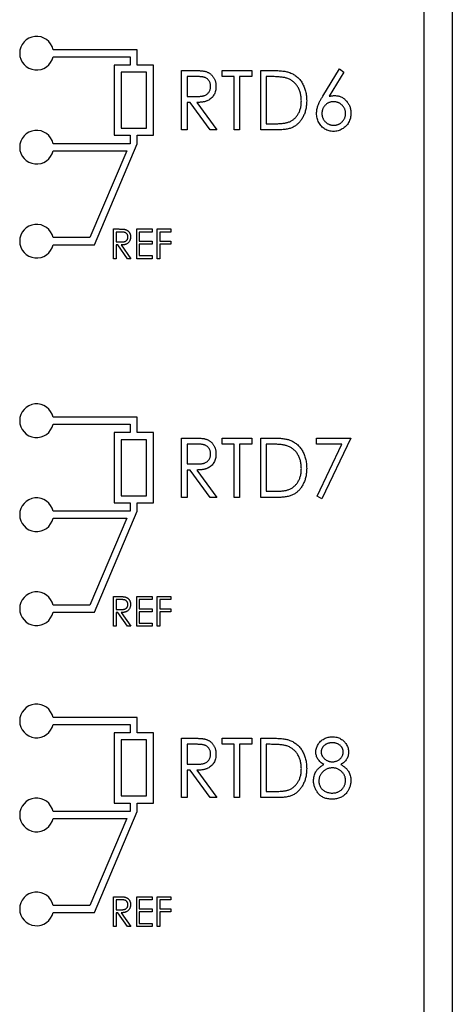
# Paper-space layout 'Sheet2' of a CAD drawing. Header units: millimetres. Extents: x 0 to 420, y 0 to 297.
# Tile 16 of 19: x 302 to 317, y 111 to 146. Entities that reach past the tile are written whole.
import ezdxf

# ---------------------------------------------------------------- set-up
doc = ezdxf.new("R2010")
doc.units = ezdxf.units.MM

psp = doc.layouts.new('Sheet2')

# ---------------------------------------------------------------- linework, layer by layer
at = {"color": 7, "linetype": 'Continuous', "lineweight": 25}
for p, q in [((316.317, 96.421), (316.317, 214.821)), ((317.317, 184.621), (317.317, 95.221)), ((306.104, 145.146), (303.104, 145.146)), ((306.104, 144.596), (306.104, 145.146)), ((303.104, 144.896), (305.854, 144.896)), ((305.279, 144.596), (305.279, 142.096)), ((305.854, 144.596), (305.279, 144.596)), ((305.854, 144.896), (305.854, 144.596)), ((306.679, 144.596), (306.104, 144.596)), ((306.679, 142.096), (306.679, 144.596)), ((306.429, 144.346), (305.529, 144.346)), ((305.529, 144.346), (305.529, 142.346)), ((306.429, 142.346), (306.429, 144.346)), ((307.683, 144.405), (308.072, 144.405)), ((307.683, 142.288), (307.683, 144.405)), ((309.122, 144.188), (309.122, 144.405)), ((309.122, 144.405), (310.18, 144.405)), ((310.18, 144.405), (310.18, 144.188)), ((310.506, 144.405), (310.906, 144.405)), ((310.506, 142.288), (310.506, 144.405)), ((312.708, 143.493), (313.301, 144.459)), ((313.455, 144.339), (312.931, 143.485)), ((313.301, 144.459), (313.455, 144.339)), ((308.225, 144.188), (307.873, 144.188)), ((307.873, 144.188), (307.873, 143.482)), ((309.556, 144.188), (309.122, 144.188)), ((309.556, 142.288), (309.556, 144.188)), ((310.18, 144.188), (309.746, 144.188)), ((309.746, 144.188), (309.746, 142.288)), ((310.832, 144.188), (310.696, 144.188)), ((310.696, 144.188), (310.696, 142.505)), ((307.873, 143.482), (308.217, 143.479)), ((307.987, 143.265), (307.873, 143.265)), ((307.873, 143.265), (307.873, 142.288)), ((308.692, 142.288), (307.987, 143.265)), ((308.227, 143.265), (308.932, 142.288)), ((310.696, 142.505), (310.919, 142.505)), ((305.529, 142.346), (306.429, 142.346)), ((307.873, 142.288), (307.683, 142.288)), ((308.932, 142.288), (308.692, 142.288)), ((309.746, 142.288), (309.556, 142.288)), ((311.12, 142.288), (310.506, 142.288)), ((305.854, 141.796), (303.104, 141.796)), ((304.583, 138.196), (306.104, 141.796)), ((305.279, 142.096), (305.854, 142.096)), ((305.854, 142.096), (305.854, 141.796)), ((306.104, 142.096), (306.679, 142.096)), ((306.104, 141.796), (306.104, 142.096)), ((303.104, 141.546), (305.727, 141.546)), ((305.727, 141.546), (304.417, 138.446)), ((305.254, 137.696), (305.254, 138.755)), ((305.254, 138.755), (305.448, 138.755)), ((305.349, 138.646), (305.349, 138.293)), ((305.525, 138.646), (305.349, 138.646)), ((306.082, 138.755), (306.638, 138.755)), ((306.082, 137.696), (306.082, 138.755)), ((306.638, 138.646), (306.176, 138.646)), ((306.176, 138.646), (306.176, 138.32)), ((306.638, 138.755), (306.638, 138.646)), ((306.814, 138.755), (307.303, 138.755)), ((306.814, 137.696), (306.814, 138.755)), ((307.303, 138.646), (306.909, 138.646)), ((306.909, 138.646), (306.909, 138.32)), ((307.303, 138.755), (307.303, 138.646)), ((304.417, 138.446), (303.104, 138.446)), ((305.349, 138.293), (305.521, 138.292)), ((306.176, 138.32), (306.638, 138.32)), ((306.638, 138.32), (306.638, 138.212)), ((306.909, 138.32), (307.303, 138.32)), ((307.303, 138.32), (307.303, 138.212)), ((303.104, 138.196), (304.583, 138.196)), ((305.406, 138.185), (305.349, 138.185)), ((305.349, 138.185), (305.349, 137.696)), ((305.758, 137.696), (305.406, 138.185)), ((305.525, 138.185), (305.878, 137.696)), ((306.176, 138.212), (306.176, 137.805)), ((306.638, 138.212), (306.176, 138.212)), ((307.303, 138.212), (306.909, 138.212)), ((306.909, 138.212), (306.909, 137.696)), ((305.349, 137.696), (305.254, 137.696)), ((305.878, 137.696), (305.758, 137.696)), ((306.638, 137.696), (306.082, 137.696)), ((306.176, 137.805), (306.638, 137.805)), ((306.638, 137.805), (306.638, 137.696)), ((306.909, 137.696), (306.814, 137.696)), ((306.104, 132.046), (303.104, 132.046)), ((306.104, 131.496), (306.104, 132.046)), ((303.104, 131.796), (305.854, 131.796)), ((305.854, 131.796), (305.854, 131.496)), ((305.279, 131.496), (305.279, 128.996)), ((305.854, 131.496), (305.279, 131.496)), ((306.679, 131.496), (306.104, 131.496)), ((306.679, 128.996), (306.679, 131.496)), ((307.683, 131.305), (308.072, 131.305)), ((307.683, 129.188), (307.683, 131.305)), ((309.122, 131.305), (310.18, 131.305)), ((309.122, 131.088), (309.122, 131.305)), ((310.18, 131.305), (310.18, 131.088)), ((310.506, 131.305), (310.906, 131.305)), ((310.506, 129.188), (310.506, 131.305)), ((312.487, 131.305), (313.708, 131.305)), ((312.487, 131.088), (312.487, 131.305)), ((313.708, 131.305), (312.677, 129.134)), ((306.429, 131.246), (305.529, 131.246)), ((305.529, 131.246), (305.529, 129.246)), ((306.429, 129.246), (306.429, 131.246)), ((308.225, 131.088), (307.873, 131.088)), ((307.873, 131.088), (307.873, 130.382)), ((309.556, 131.088), (309.122, 131.088)), ((309.556, 129.188), (309.556, 131.088)), ((310.18, 131.088), (309.746, 131.088)), ((309.746, 131.088), (309.746, 129.188)), ((310.696, 131.088), (310.696, 129.405)), ((310.832, 131.088), (310.696, 131.088)), ((313.391, 131.088), (312.487, 131.088)), ((312.508, 129.227), (313.391, 131.088)), ((307.873, 130.382), (308.217, 130.379)), ((307.987, 130.165), (307.873, 130.165)), ((307.873, 130.165), (307.873, 129.188)), ((308.692, 129.188), (307.987, 130.165)), ((308.227, 130.165), (308.932, 129.188)), ((305.529, 129.246), (306.429, 129.246)), ((307.873, 129.188), (307.683, 129.188)), ((308.932, 129.188), (308.692, 129.188)), ((309.746, 129.188), (309.556, 129.188)), ((311.12, 129.188), (310.506, 129.188)), ((310.696, 129.405), (310.919, 129.405)), ((312.677, 129.134), (312.508, 129.227)), ((305.279, 128.996), (305.854, 128.996)), ((305.854, 128.996), (305.854, 128.696)), ((306.104, 128.996), (306.679, 128.996)), ((306.104, 128.696), (306.104, 128.996)), ((305.854, 128.696), (303.104, 128.696)), ((303.104, 128.446), (305.727, 128.446)), ((305.727, 128.446), (304.417, 125.346)), ((304.583, 125.096), (306.104, 128.696)), ((305.254, 124.596), (305.254, 125.655)), ((305.254, 125.655), (305.448, 125.655)), ((306.082, 124.596), (306.082, 125.655)), ((306.082, 125.655), (306.638, 125.655)), ((306.638, 125.655), (306.638, 125.546)), ((306.814, 125.655), (307.303, 125.655)), ((306.814, 124.596), (306.814, 125.655)), ((307.303, 125.655), (307.303, 125.546)), ((304.417, 125.346), (303.104, 125.346)), ((305.525, 125.546), (305.349, 125.546)), ((305.349, 125.546), (305.349, 125.193)), ((306.176, 125.546), (306.176, 125.22)), ((306.638, 125.546), (306.176, 125.546)), ((307.303, 125.546), (306.909, 125.546)), ((306.909, 125.546), (306.909, 125.22)), ((303.104, 125.096), (304.583, 125.096)), ((305.349, 125.193), (305.521, 125.192)), ((305.349, 125.085), (305.349, 124.596)), ((305.406, 125.085), (305.349, 125.085)), ((305.758, 124.596), (305.406, 125.085)), ((305.525, 125.085), (305.878, 124.596)), ((306.176, 125.22), (306.638, 125.22)), ((306.638, 125.112), (306.176, 125.112)), ((306.176, 125.112), (306.176, 124.705)), ((306.638, 125.22), (306.638, 125.112)), ((306.909, 125.22), (307.303, 125.22)), ((307.303, 125.112), (306.909, 125.112)), ((306.909, 125.112), (306.909, 124.596)), ((307.303, 125.22), (307.303, 125.112)), ((305.349, 124.596), (305.254, 124.596)), ((305.878, 124.596), (305.758, 124.596)), ((306.638, 124.596), (306.082, 124.596)), ((306.176, 124.705), (306.638, 124.705)), ((306.638, 124.705), (306.638, 124.596)), ((306.909, 124.596), (306.814, 124.596)), ((306.104, 121.346), (303.104, 121.346)), ((303.104, 121.096), (305.854, 121.096)), ((305.854, 121.096), (305.854, 120.796)), ((306.104, 120.796), (306.104, 121.346)), ((305.279, 120.796), (305.279, 118.296)), ((305.854, 120.796), (305.279, 120.796)), ((306.679, 120.796), (306.104, 120.796)), ((306.679, 118.296), (306.679, 120.796)), ((306.429, 120.546), (305.529, 120.546)), ((305.529, 120.546), (305.529, 118.546)), ((306.429, 118.546), (306.429, 120.546)), ((307.683, 120.605), (308.072, 120.605)), ((307.683, 118.488), (307.683, 120.605)), ((308.225, 120.388), (307.873, 120.388)), ((307.873, 120.388), (307.873, 119.682)), ((309.122, 120.388), (309.122, 120.605)), ((309.122, 120.605), (310.18, 120.605)), ((309.556, 120.388), (309.122, 120.388)), ((309.556, 118.488), (309.556, 120.388)), ((310.18, 120.388), (309.746, 120.388)), ((309.746, 120.388), (309.746, 118.488)), ((310.18, 120.605), (310.18, 120.388)), ((310.506, 118.488), (310.506, 120.605)), ((310.506, 120.605), (310.906, 120.605)), ((310.832, 120.388), (310.696, 120.388)), ((310.696, 120.388), (310.696, 118.705)), ((307.873, 119.682), (308.217, 119.679)), ((307.987, 119.465), (307.873, 119.465)), ((307.873, 119.465), (307.873, 118.488)), ((308.692, 118.488), (307.987, 119.465)), ((308.227, 119.465), (308.932, 118.488)), ((310.696, 118.705), (310.919, 118.705)), ((305.279, 118.296), (305.854, 118.296)), ((305.529, 118.546), (306.429, 118.546)), ((305.854, 118.296), (305.854, 117.996)), ((306.104, 118.296), (306.679, 118.296)), ((306.104, 117.996), (306.104, 118.296)), ((307.873, 118.488), (307.683, 118.488)), ((308.932, 118.488), (308.692, 118.488)), ((309.746, 118.488), (309.556, 118.488)), ((311.12, 118.488), (310.506, 118.488)), ((305.854, 117.996), (303.104, 117.996)), ((304.583, 114.396), (306.104, 117.996)), ((303.104, 117.746), (305.727, 117.746)), ((305.727, 117.746), (304.417, 114.646)), ((305.254, 114.955), (305.448, 114.955)), ((305.254, 113.896), (305.254, 114.955)), ((305.525, 114.846), (305.349, 114.846)), ((305.349, 114.846), (305.349, 114.493)), ((306.082, 114.955), (306.638, 114.955)), ((306.082, 113.896), (306.082, 114.955)), ((306.638, 114.846), (306.176, 114.846)), ((306.176, 114.846), (306.176, 114.52)), ((306.638, 114.955), (306.638, 114.846)), ((306.814, 114.955), (307.303, 114.955)), ((306.814, 113.896), (306.814, 114.955)), ((307.303, 114.846), (306.909, 114.846)), ((306.909, 114.846), (306.909, 114.52)), ((307.303, 114.955), (307.303, 114.846)), ((304.417, 114.646), (303.104, 114.646)), ((305.349, 114.493), (305.521, 114.492)), ((306.176, 114.52), (306.638, 114.52)), ((306.638, 114.412), (306.176, 114.412)), ((306.176, 114.412), (306.176, 114.005)), ((306.638, 114.52), (306.638, 114.412)), ((306.909, 114.52), (307.303, 114.52)), ((306.909, 114.412), (306.909, 113.896)), ((307.303, 114.412), (306.909, 114.412)), ((307.303, 114.52), (307.303, 114.412)), ((303.104, 114.396), (304.583, 114.396)), ((305.406, 114.385), (305.349, 114.385)), ((305.349, 114.385), (305.349, 113.896)), ((305.758, 113.896), (305.406, 114.385)), ((305.525, 114.385), (305.878, 113.896)), ((305.349, 113.896), (305.254, 113.896)), ((305.878, 113.896), (305.758, 113.896)), ((306.638, 113.896), (306.082, 113.896)), ((306.176, 114.005), (306.638, 114.005)), ((306.638, 114.005), (306.638, 113.896)), ((306.909, 113.896), (306.814, 113.896))]:
    psp.add_line(p, q, dxfattribs=at)
for centre in [(302.517, 145.021), (302.517, 141.671), (302.517, 138.321), (302.517, 131.921), (302.517, 128.571), (302.517, 125.221), (302.517, 121.221), (302.517, 117.871), (302.517, 114.521)]:
    psp.add_arc(centre, 0.6, 12.0247, 347.9753, dxfattribs=at)
for points, knots in [([(308.072, 144.405), (308.098, 144.405), (308.148, 144.404), (308.22, 144.403), (308.284, 144.401), (308.343, 144.398), (308.395, 144.393), (308.44, 144.389), (308.479, 144.383), (308.502, 144.378), (308.513, 144.376)], [0, 0, 0, 0, 0.1762424, 0.3381403, 0.4848002, 0.6161934, 0.7343946, 0.8374221, 0.9256096, 1, 1, 1, 1]), ([(308.513, 144.376), (308.527, 144.372), (308.556, 144.364), (308.596, 144.348), (308.635, 144.33), (308.671, 144.308), (308.706, 144.283), (308.738, 144.255), (308.768, 144.224), (308.796, 144.19), (308.822, 144.153), (308.844, 144.114), (308.863, 144.073), (308.878, 144.03), (308.89, 143.985), (308.898, 143.938), (308.904, 143.889), (308.904, 143.856), (308.905, 143.839)], [0, 0, 0, 0, 0.061375, 0.121472, 0.181055, 0.239993, 0.299063, 0.358398, 0.418425, 0.480389, 0.542202, 0.604496, 0.666745, 0.72995, 0.794577, 0.860482, 0.929225, 1, 1, 1, 1]), ([(310.906, 144.405), (310.941, 144.404), (311.008, 144.404), (311.106, 144.401), (311.196, 144.395), (311.278, 144.386), (311.353, 144.376), (311.421, 144.363), (311.481, 144.348), (311.518, 144.335), (311.536, 144.328)], [0, 0, 0, 0, 0.164344, 0.316794, 0.458147, 0.588563, 0.707492, 0.815269, 0.912897, 1, 1, 1, 1]), ([(311.536, 144.328), (311.559, 144.319), (311.604, 144.3), (311.669, 144.266), (311.73, 144.226), (311.787, 144.182), (311.84, 144.132), (311.89, 144.078), (311.935, 144.018), (311.977, 143.955), (312.013, 143.886), (312.046, 143.815), (312.073, 143.74), (312.095, 143.662), (312.113, 143.581), (312.125, 143.497), (312.132, 143.409), (312.133, 143.35), (312.134, 143.32)], [0, 0, 0, 0, 0.059391, 0.11779, 0.175912, 0.233425, 0.291477, 0.349797, 0.409542, 0.470578, 0.532628, 0.595148, 0.658646, 0.723244, 0.78948, 0.857667, 0.927751, 1, 1, 1, 1]), ([(308.715, 143.839), (308.714, 143.856), (308.713, 143.89), (308.702, 143.939), (308.685, 143.986), (308.661, 144.029), (308.632, 144.069), (308.598, 144.103), (308.56, 144.131), (308.525, 144.149), (308.493, 144.16), (308.465, 144.167), (308.434, 144.174), (308.399, 144.179), (308.361, 144.183), (308.319, 144.186), (308.273, 144.187), (308.241, 144.188), (308.225, 144.188)], [0, 0, 0, 0, 0.074206, 0.146692, 0.218332, 0.29067, 0.362618, 0.431553, 0.499554, 0.567987, 0.604677, 0.646293, 0.69288, 0.744014, 0.799888, 0.86174, 0.928424, 1, 1, 1, 1]), ([(311.431, 144.128), (311.414, 144.133), (311.38, 144.144), (311.323, 144.155), (311.259, 144.165), (311.188, 144.173), (311.11, 144.18), (311.024, 144.184), (310.931, 144.187), (310.866, 144.187), (310.832, 144.188)], [0, 0, 0, 0, 0.084774, 0.180312, 0.28709, 0.406015, 0.536482, 0.678682, 0.833402, 1, 1, 1, 1]), ([(311.944, 143.32), (311.943, 143.345), (311.943, 143.393), (311.936, 143.465), (311.926, 143.533), (311.911, 143.599), (311.892, 143.662), (311.869, 143.723), (311.841, 143.781), (311.809, 143.835), (311.774, 143.887), (311.735, 143.934), (311.693, 143.977), (311.647, 144.016), (311.598, 144.051), (311.545, 144.081), (311.49, 144.107), (311.451, 144.121), (311.431, 144.128)], [0, 0, 0, 0, 0.072225, 0.141809, 0.209025, 0.27458, 0.338792, 0.401466, 0.463652, 0.525211, 0.585979, 0.645456, 0.703802, 0.762331, 0.820361, 0.879159, 0.938775, 1, 1, 1, 1]), ([(308.217, 143.479), (308.233, 143.479), (308.264, 143.479), (308.309, 143.481), (308.351, 143.484), (308.389, 143.488), (308.425, 143.494), (308.457, 143.501), (308.486, 143.509), (308.519, 143.521), (308.557, 143.54), (308.598, 143.569), (308.633, 143.604), (308.662, 143.644), (308.685, 143.689), (308.702, 143.737), (308.713, 143.787), (308.714, 143.822), (308.715, 143.839)], [0, 0, 0, 0, 0.068876, 0.132987, 0.192344, 0.247652, 0.298408, 0.34533, 0.387986, 0.426594, 0.498465, 0.568205, 0.638265, 0.709557, 0.781704, 0.852784, 0.925533, 1, 1, 1, 1]), ([(308.905, 143.839), (308.904, 143.81), (308.902, 143.755), (308.887, 143.676), (308.864, 143.601), (308.831, 143.532), (308.789, 143.47), (308.739, 143.415), (308.68, 143.37), (308.625, 143.338), (308.576, 143.317), (308.536, 143.303), (308.492, 143.292), (308.446, 143.282), (308.396, 143.275), (308.342, 143.269), (308.285, 143.266), (308.247, 143.265), (308.227, 143.265)], [0, 0, 0, 0, 0.083486, 0.162691, 0.239132, 0.314448, 0.38834, 0.460674, 0.533749, 0.608619, 0.648221, 0.689953, 0.734556, 0.781631, 0.831631, 0.884691, 0.940504, 1, 1, 1, 1]), ([(312.134, 143.32), (312.133, 143.293), (312.133, 143.242), (312.126, 143.166), (312.117, 143.092), (312.103, 143.021), (312.085, 142.952), (312.064, 142.886), (312.038, 142.821), (312.009, 142.76), (311.977, 142.702), (311.942, 142.647), (311.905, 142.596), (311.865, 142.55), (311.823, 142.507), (311.779, 142.468), (311.732, 142.433), (311.683, 142.402), (311.63, 142.374), (311.572, 142.351), (311.509, 142.332), (311.441, 142.316), (311.368, 142.303), (311.29, 142.295), (311.207, 142.289), (311.15, 142.288), (311.12, 142.288)], [0, 0, 0, 0, 0.0475903, 0.093761, 0.1386395, 0.1826177, 0.2256534, 0.2681028, 0.3098857, 0.3511791, 0.3918163, 0.4309067, 0.469173, 0.5060183, 0.5423868, 0.577923, 0.6132043, 0.6482317, 0.6841151, 0.7218392, 0.7616935, 0.8039822, 0.8488799, 0.8962474, 0.9467598, 1, 1, 1, 1]), ([(311.476, 142.559), (311.493, 142.566), (311.529, 142.579), (311.579, 142.604), (311.626, 142.633), (311.671, 142.665), (311.713, 142.702), (311.752, 142.742), (311.788, 142.786), (311.82, 142.834), (311.849, 142.885), (311.875, 142.939), (311.896, 142.996), (311.913, 143.056), (311.927, 143.118), (311.937, 143.183), (311.942, 143.251), (311.943, 143.297), (311.944, 143.32)], [0, 0, 0, 0, 0.059647, 0.118299, 0.175972, 0.233399, 0.291165, 0.349449, 0.408335, 0.468917, 0.53063, 0.59286, 0.655812, 0.720444, 0.787193, 0.855741, 0.926421, 1, 1, 1, 1]), ([(312.487, 142.878), (312.487, 142.9), (312.488, 142.945), (312.498, 143.012), (312.514, 143.081), (312.535, 143.152), (312.564, 143.229), (312.604, 143.31), (312.652, 143.4), (312.689, 143.461), (312.708, 143.493)], [0, 0, 0, 0, 0.098705, 0.201479, 0.307735, 0.418738, 0.540143, 0.676765, 0.830018, 1, 1, 1, 1]), ([(313.09, 143.292), (313.076, 143.292), (313.048, 143.291), (313.006, 143.285), (312.966, 143.275), (312.928, 143.263), (312.892, 143.245), (312.857, 143.224), (312.825, 143.198), (312.795, 143.169), (312.767, 143.138), (312.743, 143.105), (312.722, 143.07), (312.706, 143.033), (312.692, 142.995), (312.683, 142.955), (312.677, 142.913), (312.677, 142.885), (312.677, 142.871)], [0, 0, 0, 0, 0.065734, 0.129367, 0.191032, 0.252303, 0.312469, 0.37374, 0.43567, 0.499417, 0.563242, 0.625946, 0.687106, 0.747888, 0.809159, 0.8713, 0.934295, 1, 1, 1, 1]), ([(312.931, 143.485), (312.949, 143.488), (312.983, 143.495), (313.035, 143.504), (313.085, 143.508), (313.118, 143.509), (313.134, 143.509)], [0, 0, 0, 0, 0.263678, 0.517029, 0.761983, 1, 1, 1, 1]), ([(313.518, 142.871), (313.517, 142.885), (313.516, 142.913), (313.511, 142.955), (313.501, 142.995), (313.487, 143.033), (313.47, 143.07), (313.448, 143.105), (313.422, 143.138), (313.393, 143.17), (313.361, 143.198), (313.327, 143.224), (313.292, 143.245), (313.255, 143.262), (313.216, 143.275), (313.176, 143.285), (313.133, 143.291), (313.105, 143.292), (313.09, 143.292)], [0, 0, 0, 0, 0.064831, 0.12696, 0.188395, 0.24925, 0.309733, 0.371036, 0.434013, 0.498244, 0.562985, 0.62558, 0.687638, 0.748695, 0.809725, 0.871776, 0.934535, 1, 1, 1, 1]), ([(313.134, 143.509), (313.154, 143.509), (313.192, 143.507), (313.249, 143.499), (313.304, 143.485), (313.356, 143.465), (313.406, 143.439), (313.454, 143.408), (313.499, 143.371), (313.541, 143.329), (313.58, 143.282), (313.614, 143.233), (313.643, 143.181), (313.667, 143.126), (313.686, 143.069), (313.698, 143.009), (313.706, 142.946), (313.707, 142.904), (313.708, 142.882)], [0, 0, 0, 0, 0.062338, 0.12258, 0.181787, 0.240347, 0.299241, 0.359122, 0.420891, 0.484553, 0.548783, 0.611899, 0.674459, 0.73686, 0.800458, 0.865027, 0.931417, 1, 1, 1, 1]), ([(313.088, 142.234), (313.061, 142.235), (313.008, 142.236), (312.93, 142.253), (312.855, 142.279), (312.784, 142.316), (312.718, 142.362), (312.659, 142.417), (312.607, 142.481), (312.565, 142.553), (312.53, 142.63), (312.505, 142.71), (312.49, 142.793), (312.488, 142.85), (312.487, 142.878)], [0, 0, 0, 0, 0.081825, 0.162069, 0.242286, 0.323831, 0.406056, 0.487676, 0.570336, 0.655624, 0.742266, 0.827401, 0.913, 1, 1, 1, 1]), ([(312.677, 142.871), (312.677, 142.856), (312.678, 142.828), (312.683, 142.787), (312.693, 142.747), (312.707, 142.709), (312.724, 142.673), (312.746, 142.638), (312.771, 142.604), (312.8, 142.573), (312.831, 142.545), (312.864, 142.52), (312.899, 142.498), (312.936, 142.481), (312.974, 142.468), (313.013, 142.458), (313.055, 142.452), (313.083, 142.451), (313.097, 142.451)], [0, 0, 0, 0, 0.064893, 0.127061, 0.189162, 0.249855, 0.310994, 0.372079, 0.435353, 0.499845, 0.564338, 0.627611, 0.689244, 0.749528, 0.810825, 0.872303, 0.935107, 1, 1, 1, 1]), ([(313.708, 142.882), (313.707, 142.852), (313.705, 142.794), (313.69, 142.709), (313.665, 142.629), (313.63, 142.553), (313.586, 142.483), (313.533, 142.421), (313.472, 142.365), (313.403, 142.319), (313.329, 142.281), (313.251, 142.254), (313.17, 142.237), (313.115, 142.235), (313.088, 142.234)], [0, 0, 0, 0, 0.08877, 0.174448, 0.257874, 0.341362, 0.423708, 0.504659, 0.586323, 0.669946, 0.753576, 0.835383, 0.917129, 1, 1, 1, 1]), ([(313.097, 142.451), (313.111, 142.451), (313.14, 142.452), (313.181, 142.458), (313.221, 142.468), (313.259, 142.481), (313.296, 142.498), (313.331, 142.52), (313.364, 142.545), (313.395, 142.573), (313.424, 142.604), (313.449, 142.638), (313.471, 142.673), (313.487, 142.709), (313.501, 142.747), (313.511, 142.787), (313.516, 142.828), (313.517, 142.856), (313.518, 142.871)], [0, 0, 0, 0, 0.064876, 0.127663, 0.189124, 0.250405, 0.311254, 0.37287, 0.435614, 0.500562, 0.565037, 0.628294, 0.689363, 0.750212, 0.810889, 0.872973, 0.935124, 1, 1, 1, 1]), ([(310.919, 142.505), (310.951, 142.505), (311.013, 142.506), (311.102, 142.508), (311.183, 142.512), (311.257, 142.518), (311.322, 142.526), (311.38, 142.534), (311.431, 142.545), (311.461, 142.555), (311.476, 142.559)], [0, 0, 0, 0, 0.172244, 0.330193, 0.475432, 0.606548, 0.724426, 0.829129, 0.920407, 1, 1, 1, 1]), ([(305.448, 138.755), (305.461, 138.754), (305.486, 138.754), (305.522, 138.754), (305.554, 138.752), (305.584, 138.751), (305.61, 138.749), (305.632, 138.747), (305.652, 138.744), (305.663, 138.741), (305.669, 138.74)], [0, 0, 0, 0, 0.176242, 0.33814, 0.4848, 0.616193, 0.734395, 0.837422, 0.92561, 1, 1, 1, 1]), ([(305.769, 138.472), (305.769, 138.48), (305.768, 138.497), (305.763, 138.522), (305.755, 138.545), (305.743, 138.567), (305.728, 138.587), (305.711, 138.604), (305.692, 138.618), (305.675, 138.627), (305.659, 138.632), (305.645, 138.636), (305.629, 138.639), (305.612, 138.641), (305.593, 138.644), (305.572, 138.645), (305.549, 138.646), (305.533, 138.646), (305.525, 138.646)], [0, 0, 0, 0, 0.074206, 0.146692, 0.218332, 0.29067, 0.362618, 0.431553, 0.499554, 0.567987, 0.604677, 0.646293, 0.69288, 0.744014, 0.799888, 0.86174, 0.928424, 1, 1, 1, 1]), ([(305.669, 138.74), (305.676, 138.738), (305.69, 138.734), (305.71, 138.726), (305.729, 138.717), (305.748, 138.706), (305.765, 138.694), (305.781, 138.68), (305.796, 138.664), (305.81, 138.647), (305.823, 138.629), (305.834, 138.609), (305.844, 138.589), (305.851, 138.567), (305.857, 138.545), (305.861, 138.521), (305.864, 138.497), (305.864, 138.48), (305.864, 138.471)], [0, 0, 0, 0, 0.061375, 0.121472, 0.181055, 0.239993, 0.299063, 0.358398, 0.418425, 0.480389, 0.542202, 0.604496, 0.666745, 0.72995, 0.794577, 0.860482, 0.929225, 1, 1, 1, 1]), ([(305.521, 138.292), (305.529, 138.292), (305.544, 138.292), (305.567, 138.293), (305.587, 138.294), (305.607, 138.296), (305.624, 138.299), (305.641, 138.302), (305.655, 138.306), (305.672, 138.313), (305.691, 138.322), (305.711, 138.337), (305.728, 138.354), (305.743, 138.374), (305.755, 138.397), (305.763, 138.421), (305.768, 138.446), (305.769, 138.463), (305.769, 138.472)], [0, 0, 0, 0, 0.068876, 0.132987, 0.192344, 0.247652, 0.298408, 0.34533, 0.387986, 0.426594, 0.498465, 0.568205, 0.638265, 0.709557, 0.781704, 0.852784, 0.925533, 1, 1, 1, 1]), ([(305.864, 138.471), (305.864, 138.457), (305.863, 138.43), (305.856, 138.39), (305.844, 138.353), (305.828, 138.318), (305.807, 138.287), (305.781, 138.26), (305.752, 138.237), (305.725, 138.221), (305.7, 138.211), (305.68, 138.204), (305.658, 138.198), (305.635, 138.193), (305.61, 138.189), (305.583, 138.187), (305.555, 138.185), (305.535, 138.185), (305.525, 138.185)], [0, 0, 0, 0, 0.083486, 0.162691, 0.239132, 0.314448, 0.38834, 0.460674, 0.533749, 0.608619, 0.648221, 0.689953, 0.734556, 0.781631, 0.831631, 0.884691, 0.940504, 1, 1, 1, 1]), ([(308.072, 131.305), (308.098, 131.305), (308.148, 131.304), (308.22, 131.303), (308.284, 131.301), (308.343, 131.298), (308.395, 131.293), (308.44, 131.289), (308.479, 131.283), (308.502, 131.278), (308.513, 131.276)], [0, 0, 0, 0, 0.176242, 0.33814, 0.4848, 0.616193, 0.734395, 0.837422, 0.92561, 1, 1, 1, 1]), ([(308.513, 131.276), (308.527, 131.272), (308.556, 131.264), (308.596, 131.248), (308.635, 131.23), (308.671, 131.208), (308.706, 131.183), (308.738, 131.155), (308.768, 131.124), (308.796, 131.09), (308.822, 131.053), (308.844, 131.014), (308.863, 130.973), (308.878, 130.93), (308.89, 130.885), (308.898, 130.838), (308.904, 130.789), (308.904, 130.756), (308.905, 130.739)], [0, 0, 0, 0, 0.061375, 0.121472, 0.181055, 0.239993, 0.299063, 0.358398, 0.418425, 0.480389, 0.542202, 0.604496, 0.666745, 0.72995, 0.794577, 0.860482, 0.929225, 1, 1, 1, 1]), ([(310.906, 131.305), (310.941, 131.304), (311.008, 131.304), (311.106, 131.301), (311.196, 131.295), (311.278, 131.286), (311.353, 131.276), (311.421, 131.263), (311.481, 131.248), (311.518, 131.235), (311.536, 131.228)], [0, 0, 0, 0, 0.164344, 0.316794, 0.458147, 0.588563, 0.707492, 0.815269, 0.912897, 1, 1, 1, 1]), ([(308.715, 130.739), (308.714, 130.756), (308.713, 130.79), (308.702, 130.839), (308.685, 130.886), (308.661, 130.929), (308.632, 130.969), (308.598, 131.003), (308.56, 131.031), (308.525, 131.049), (308.493, 131.06), (308.465, 131.067), (308.434, 131.074), (308.399, 131.079), (308.361, 131.083), (308.319, 131.086), (308.273, 131.087), (308.241, 131.088), (308.225, 131.088)], [0, 0, 0, 0, 0.074206, 0.146692, 0.218332, 0.29067, 0.362618, 0.431553, 0.499554, 0.567987, 0.604677, 0.646293, 0.69288, 0.744014, 0.799888, 0.86174, 0.928424, 1, 1, 1, 1]), ([(311.431, 131.028), (311.414, 131.033), (311.38, 131.044), (311.323, 131.055), (311.259, 131.065), (311.188, 131.073), (311.11, 131.08), (311.024, 131.084), (310.931, 131.087), (310.866, 131.087), (310.832, 131.088)], [0, 0, 0, 0, 0.084774, 0.180312, 0.28709, 0.406015, 0.536482, 0.678682, 0.833402, 1, 1, 1, 1]), ([(311.944, 130.22), (311.943, 130.245), (311.943, 130.293), (311.936, 130.365), (311.926, 130.433), (311.911, 130.499), (311.892, 130.562), (311.869, 130.623), (311.841, 130.681), (311.809, 130.735), (311.774, 130.787), (311.735, 130.834), (311.693, 130.877), (311.647, 130.916), (311.598, 130.951), (311.545, 130.981), (311.49, 131.007), (311.451, 131.021), (311.431, 131.028)], [0, 0, 0, 0, 0.072225, 0.141809, 0.209025, 0.27458, 0.338792, 0.401466, 0.463652, 0.525211, 0.585979, 0.645456, 0.703802, 0.762331, 0.820361, 0.879159, 0.938775, 1, 1, 1, 1]), ([(311.536, 131.228), (311.559, 131.219), (311.604, 131.2), (311.669, 131.166), (311.73, 131.126), (311.787, 131.082), (311.84, 131.032), (311.89, 130.978), (311.935, 130.918), (311.977, 130.855), (312.013, 130.786), (312.046, 130.715), (312.073, 130.64), (312.095, 130.562), (312.113, 130.481), (312.125, 130.397), (312.132, 130.309), (312.133, 130.25), (312.134, 130.22)], [0, 0, 0, 0, 0.059391, 0.11779, 0.175912, 0.233425, 0.291477, 0.349797, 0.409542, 0.470578, 0.532628, 0.595148, 0.658646, 0.723244, 0.78948, 0.857667, 0.927751, 1, 1, 1, 1]), ([(308.217, 130.379), (308.233, 130.379), (308.264, 130.379), (308.309, 130.381), (308.351, 130.384), (308.389, 130.388), (308.425, 130.394), (308.457, 130.401), (308.486, 130.409), (308.519, 130.421), (308.557, 130.44), (308.598, 130.469), (308.633, 130.504), (308.662, 130.544), (308.685, 130.589), (308.702, 130.637), (308.713, 130.687), (308.714, 130.722), (308.715, 130.739)], [0, 0, 0, 0, 0.068876, 0.132987, 0.192344, 0.247652, 0.298408, 0.34533, 0.387986, 0.426594, 0.498465, 0.568205, 0.638265, 0.709557, 0.781704, 0.852784, 0.925533, 1, 1, 1, 1]), ([(308.905, 130.739), (308.904, 130.71), (308.902, 130.655), (308.887, 130.576), (308.864, 130.501), (308.831, 130.432), (308.789, 130.37), (308.739, 130.315), (308.68, 130.27), (308.625, 130.238), (308.576, 130.217), (308.536, 130.203), (308.492, 130.192), (308.446, 130.182), (308.396, 130.175), (308.342, 130.169), (308.285, 130.166), (308.247, 130.165), (308.227, 130.165)], [0, 0, 0, 0, 0.083486, 0.162691, 0.239132, 0.314448, 0.38834, 0.460674, 0.533749, 0.608619, 0.648221, 0.689953, 0.734556, 0.781631, 0.831631, 0.884691, 0.940504, 1, 1, 1, 1]), ([(312.134, 130.22), (312.133, 130.193), (312.133, 130.142), (312.126, 130.066), (312.117, 129.992), (312.103, 129.921), (312.085, 129.852), (312.064, 129.786), (312.038, 129.721), (312.009, 129.66), (311.977, 129.602), (311.942, 129.547), (311.905, 129.496), (311.865, 129.45), (311.823, 129.407), (311.779, 129.368), (311.732, 129.333), (311.683, 129.302), (311.63, 129.274), (311.572, 129.251), (311.509, 129.232), (311.441, 129.216), (311.368, 129.203), (311.29, 129.195), (311.207, 129.189), (311.15, 129.188), (311.12, 129.188)], [0, 0, 0, 0, 0.0475903, 0.093761, 0.1386395, 0.1826177, 0.2256534, 0.2681028, 0.3098857, 0.3511791, 0.3918163, 0.4309067, 0.469173, 0.5060183, 0.5423868, 0.577923, 0.6132043, 0.6482317, 0.6841151, 0.7218392, 0.7616935, 0.8039822, 0.8488799, 0.8962474, 0.9467598, 1, 1, 1, 1]), ([(311.476, 129.459), (311.493, 129.466), (311.529, 129.479), (311.579, 129.504), (311.626, 129.533), (311.671, 129.565), (311.713, 129.602), (311.752, 129.642), (311.788, 129.686), (311.82, 129.734), (311.849, 129.785), (311.875, 129.839), (311.896, 129.896), (311.913, 129.956), (311.927, 130.018), (311.937, 130.083), (311.942, 130.151), (311.943, 130.197), (311.944, 130.22)], [0, 0, 0, 0, 0.059647, 0.118299, 0.175972, 0.233399, 0.291165, 0.349449, 0.408335, 0.468917, 0.53063, 0.59286, 0.655812, 0.720444, 0.787193, 0.855741, 0.926421, 1, 1, 1, 1]), ([(310.919, 129.405), (310.951, 129.405), (311.013, 129.406), (311.102, 129.408), (311.183, 129.412), (311.257, 129.418), (311.322, 129.426), (311.38, 129.434), (311.431, 129.445), (311.461, 129.455), (311.476, 129.459)], [0, 0, 0, 0, 0.172244, 0.330193, 0.475432, 0.606548, 0.724426, 0.829129, 0.920407, 1, 1, 1, 1]), ([(305.448, 125.655), (305.461, 125.654), (305.486, 125.654), (305.522, 125.654), (305.554, 125.652), (305.584, 125.651), (305.61, 125.649), (305.632, 125.647), (305.652, 125.644), (305.663, 125.641), (305.669, 125.64)], [0, 0, 0, 0, 0.176242, 0.33814, 0.4848, 0.616193, 0.734395, 0.837422, 0.92561, 1, 1, 1, 1]), ([(305.669, 125.64), (305.676, 125.638), (305.69, 125.634), (305.71, 125.626), (305.729, 125.617), (305.748, 125.606), (305.765, 125.594), (305.781, 125.58), (305.796, 125.564), (305.81, 125.547), (305.823, 125.529), (305.834, 125.509), (305.844, 125.489), (305.851, 125.467), (305.857, 125.445), (305.861, 125.421), (305.864, 125.397), (305.864, 125.38), (305.864, 125.371)], [0, 0, 0, 0, 0.061375, 0.121472, 0.181055, 0.239993, 0.299063, 0.358398, 0.418425, 0.480389, 0.542202, 0.604496, 0.666745, 0.72995, 0.794577, 0.860482, 0.929225, 1, 1, 1, 1]), ([(305.521, 125.192), (305.529, 125.192), (305.544, 125.192), (305.567, 125.193), (305.587, 125.194), (305.607, 125.196), (305.624, 125.199), (305.641, 125.202), (305.655, 125.206), (305.672, 125.213), (305.691, 125.222), (305.711, 125.237), (305.728, 125.254), (305.743, 125.274), (305.755, 125.297), (305.763, 125.321), (305.768, 125.346), (305.769, 125.363), (305.769, 125.372)], [0, 0, 0, 0, 0.068876, 0.132987, 0.192344, 0.247652, 0.298408, 0.34533, 0.387986, 0.426594, 0.498465, 0.568205, 0.638265, 0.709557, 0.781704, 0.852784, 0.925533, 1, 1, 1, 1]), ([(305.769, 125.372), (305.769, 125.38), (305.768, 125.397), (305.763, 125.422), (305.755, 125.445), (305.743, 125.467), (305.728, 125.487), (305.711, 125.504), (305.692, 125.518), (305.675, 125.527), (305.659, 125.532), (305.645, 125.536), (305.629, 125.539), (305.612, 125.541), (305.593, 125.544), (305.572, 125.545), (305.549, 125.546), (305.533, 125.546), (305.525, 125.546)], [0, 0, 0, 0, 0.074206, 0.146692, 0.218332, 0.29067, 0.362618, 0.431553, 0.499554, 0.567987, 0.604677, 0.646293, 0.69288, 0.744014, 0.799888, 0.86174, 0.928424, 1, 1, 1, 1]), ([(305.864, 125.371), (305.864, 125.357), (305.863, 125.33), (305.856, 125.29), (305.844, 125.253), (305.828, 125.218), (305.807, 125.187), (305.781, 125.16), (305.752, 125.137), (305.725, 125.121), (305.7, 125.111), (305.68, 125.104), (305.658, 125.098), (305.635, 125.093), (305.61, 125.089), (305.583, 125.087), (305.555, 125.085), (305.535, 125.085), (305.525, 125.085)], [0, 0, 0, 0, 0.083486, 0.162691, 0.239132, 0.314448, 0.38834, 0.460674, 0.533749, 0.608619, 0.648221, 0.689953, 0.734556, 0.781631, 0.831631, 0.884691, 0.940504, 1, 1, 1, 1]), ([(308.072, 120.605), (308.098, 120.605), (308.148, 120.604), (308.22, 120.603), (308.284, 120.601), (308.343, 120.598), (308.395, 120.593), (308.44, 120.589), (308.479, 120.583), (308.502, 120.578), (308.513, 120.576)], [0, 0, 0, 0, 0.176242, 0.33814, 0.4848, 0.616193, 0.734395, 0.837422, 0.92561, 1, 1, 1, 1]), ([(308.715, 120.039), (308.714, 120.056), (308.713, 120.09), (308.702, 120.139), (308.685, 120.186), (308.661, 120.229), (308.632, 120.269), (308.598, 120.303), (308.56, 120.331), (308.525, 120.349), (308.493, 120.36), (308.465, 120.367), (308.434, 120.374), (308.399, 120.379), (308.361, 120.383), (308.319, 120.386), (308.273, 120.387), (308.241, 120.388), (308.225, 120.388)], [0, 0, 0, 0, 0.074206, 0.146692, 0.218332, 0.29067, 0.362618, 0.431553, 0.499554, 0.567987, 0.604677, 0.646293, 0.69288, 0.744014, 0.799888, 0.86174, 0.928424, 1, 1, 1, 1]), ([(308.513, 120.576), (308.527, 120.572), (308.556, 120.564), (308.596, 120.548), (308.635, 120.53), (308.671, 120.508), (308.706, 120.483), (308.738, 120.455), (308.768, 120.424), (308.796, 120.39), (308.822, 120.353), (308.844, 120.314), (308.863, 120.273), (308.878, 120.23), (308.89, 120.185), (308.898, 120.138), (308.904, 120.089), (308.904, 120.056), (308.905, 120.039)], [0, 0, 0, 0, 0.061375, 0.121472, 0.181055, 0.239993, 0.299063, 0.358398, 0.418425, 0.480389, 0.542202, 0.604496, 0.666745, 0.72995, 0.794577, 0.860482, 0.929225, 1, 1, 1, 1]), ([(311.431, 120.328), (311.414, 120.333), (311.38, 120.344), (311.323, 120.355), (311.259, 120.365), (311.188, 120.373), (311.11, 120.38), (311.024, 120.384), (310.931, 120.387), (310.866, 120.387), (310.832, 120.388)], [0, 0, 0, 0, 0.084774, 0.180312, 0.28709, 0.406015, 0.536482, 0.678682, 0.833402, 1, 1, 1, 1]), ([(310.906, 120.605), (310.941, 120.604), (311.008, 120.604), (311.106, 120.601), (311.196, 120.595), (311.278, 120.586), (311.353, 120.576), (311.421, 120.563), (311.481, 120.548), (311.518, 120.535), (311.536, 120.528)], [0, 0, 0, 0, 0.164344, 0.316794, 0.458147, 0.588563, 0.707492, 0.815269, 0.912897, 1, 1, 1, 1]), ([(311.536, 120.528), (311.559, 120.519), (311.604, 120.5), (311.669, 120.466), (311.73, 120.426), (311.787, 120.382), (311.84, 120.332), (311.89, 120.278), (311.935, 120.218), (311.977, 120.155), (312.013, 120.086), (312.046, 120.015), (312.073, 119.94), (312.095, 119.862), (312.113, 119.781), (312.125, 119.697), (312.132, 119.609), (312.133, 119.55), (312.134, 119.52)], [0, 0, 0, 0, 0.059391, 0.11779, 0.175912, 0.233425, 0.291477, 0.349797, 0.409542, 0.470578, 0.532628, 0.595148, 0.658646, 0.723244, 0.78948, 0.857667, 0.927751, 1, 1, 1, 1]), ([(312.459, 120.116), (312.46, 120.138), (312.463, 120.184), (312.478, 120.251), (312.502, 120.317), (312.537, 120.382), (312.579, 120.443), (312.63, 120.498), (312.688, 120.546), (312.754, 120.586), (312.824, 120.619), (312.897, 120.642), (312.974, 120.656), (313.026, 120.658), (313.052, 120.659)], [0, 0, 0, 0, 0.075912, 0.15239, 0.231626, 0.314044, 0.398172, 0.481054, 0.565299, 0.651695, 0.738812, 0.824639, 0.911294, 1, 1, 1, 1]), ([(313.042, 120.442), (313.028, 120.441), (313.001, 120.441), (312.961, 120.437), (312.923, 120.429), (312.887, 120.419), (312.853, 120.404), (312.82, 120.388), (312.789, 120.368), (312.761, 120.345), (312.735, 120.32), (312.712, 120.294), (312.693, 120.267), (312.677, 120.238), (312.665, 120.209), (312.655, 120.178), (312.65, 120.146), (312.65, 120.124), (312.649, 120.113)], [0, 0, 0, 0, 0.0729957, 0.1426084, 0.210916, 0.2768553, 0.3412606, 0.4054979, 0.4694891, 0.5341133, 0.5978095, 0.6579498, 0.7161764, 0.7731382, 0.8295284, 0.885346, 0.9418735, 1, 1, 1, 1]), ([(313.436, 120.117), (313.436, 120.127), (313.435, 120.147), (313.43, 120.176), (313.423, 120.205), (313.411, 120.233), (313.397, 120.261), (313.38, 120.288), (313.359, 120.315), (313.336, 120.34), (313.309, 120.364), (313.279, 120.385), (313.247, 120.403), (313.211, 120.417), (313.173, 120.428), (313.132, 120.436), (313.088, 120.441), (313.058, 120.442), (313.042, 120.442)], [0, 0, 0, 0, 0.052898, 0.104874, 0.15648, 0.210214, 0.26444, 0.320354, 0.37868, 0.440278, 0.50298, 0.56654, 0.631133, 0.697853, 0.767539, 0.841066, 0.91812, 1, 1, 1, 1]), ([(313.052, 120.659), (313.078, 120.658), (313.129, 120.656), (313.203, 120.642), (313.275, 120.618), (313.343, 120.585), (313.406, 120.545), (313.462, 120.497), (313.511, 120.442), (313.552, 120.381), (313.585, 120.316), (313.608, 120.249), (313.624, 120.18), (313.625, 120.133), (313.626, 120.11)], [0, 0, 0, 0, 0.0872343, 0.1724326, 0.2576241, 0.3434785, 0.4283434, 0.5119347, 0.594393, 0.6781876, 0.7608042, 0.8412868, 0.9204473, 1, 1, 1, 1]), ([(308.217, 119.679), (308.233, 119.679), (308.264, 119.679), (308.309, 119.681), (308.351, 119.684), (308.389, 119.688), (308.425, 119.694), (308.457, 119.701), (308.486, 119.709), (308.519, 119.721), (308.557, 119.74), (308.598, 119.769), (308.633, 119.804), (308.662, 119.844), (308.685, 119.889), (308.702, 119.937), (308.713, 119.987), (308.714, 120.022), (308.715, 120.039)], [0, 0, 0, 0, 0.068876, 0.132987, 0.192344, 0.247652, 0.298408, 0.34533, 0.387986, 0.426594, 0.498465, 0.568205, 0.638265, 0.709557, 0.781704, 0.852784, 0.925533, 1, 1, 1, 1]), ([(308.905, 120.039), (308.904, 120.01), (308.902, 119.955), (308.887, 119.876), (308.864, 119.801), (308.831, 119.732), (308.789, 119.67), (308.739, 119.615), (308.68, 119.57), (308.625, 119.538), (308.576, 119.517), (308.536, 119.503), (308.492, 119.492), (308.446, 119.482), (308.396, 119.475), (308.342, 119.469), (308.285, 119.466), (308.247, 119.465), (308.227, 119.465)], [0, 0, 0, 0, 0.083486, 0.162691, 0.239132, 0.314448, 0.38834, 0.460674, 0.533749, 0.608619, 0.648221, 0.689953, 0.734556, 0.781631, 0.831631, 0.884691, 0.940504, 1, 1, 1, 1]), ([(311.944, 119.52), (311.943, 119.545), (311.943, 119.593), (311.936, 119.665), (311.926, 119.733), (311.911, 119.799), (311.892, 119.862), (311.869, 119.923), (311.841, 119.981), (311.809, 120.035), (311.774, 120.087), (311.735, 120.134), (311.693, 120.177), (311.647, 120.216), (311.598, 120.251), (311.545, 120.281), (311.49, 120.307), (311.451, 120.321), (311.431, 120.328)], [0, 0, 0, 0, 0.072225, 0.141809, 0.209025, 0.27458, 0.338792, 0.401466, 0.463652, 0.525211, 0.585979, 0.645456, 0.703802, 0.762331, 0.820361, 0.879159, 0.938775, 1, 1, 1, 1]), ([(312.748, 119.667), (312.725, 119.681), (312.681, 119.707), (312.622, 119.754), (312.572, 119.806), (312.531, 119.863), (312.499, 119.922), (312.476, 119.985), (312.462, 120.05), (312.46, 120.094), (312.459, 120.116)], [0, 0, 0, 0, 0.141616, 0.27611, 0.402846, 0.526865, 0.647617, 0.765053, 0.881758, 1, 1, 1, 1]), ([(312.649, 120.113), (312.65, 120.102), (312.65, 120.08), (312.657, 120.048), (312.666, 120.016), (312.679, 119.985), (312.696, 119.956), (312.716, 119.926), (312.742, 119.898), (312.769, 119.871), (312.799, 119.846), (312.831, 119.824), (312.865, 119.805), (312.899, 119.79), (312.935, 119.778), (312.972, 119.77), (313.01, 119.764), (313.036, 119.764), (313.049, 119.763)], [0, 0, 0, 0, 0.0566144, 0.111919, 0.1678799, 0.2247028, 0.283144, 0.3440721, 0.4077621, 0.4749098, 0.5428471, 0.6090014, 0.673564, 0.7378166, 0.8019996, 0.8667085, 0.9325245, 1, 1, 1, 1]), ([(313.049, 119.763), (313.066, 119.764), (313.1, 119.765), (313.149, 119.775), (313.197, 119.79), (313.243, 119.811), (313.286, 119.838), (313.324, 119.87), (313.358, 119.905), (313.386, 119.946), (313.408, 119.988), (313.425, 120.031), (313.434, 120.074), (313.436, 120.103), (313.436, 120.117)], [0, 0, 0, 0, 0.087193, 0.172835, 0.259581, 0.347297, 0.434988, 0.51965, 0.603995, 0.688606, 0.772036, 0.850284, 0.925892, 1, 1, 1, 1]), ([(313.626, 120.11), (313.626, 120.087), (313.624, 120.042), (313.61, 119.976), (313.589, 119.914), (313.557, 119.857), (313.517, 119.803), (313.468, 119.753), (313.411, 119.707), (313.367, 119.681), (313.345, 119.667)], [0, 0, 0, 0, 0.124706, 0.244803, 0.362176, 0.480093, 0.600417, 0.725378, 0.858691, 1, 1, 1, 1]), ([(312.134, 119.52), (312.133, 119.493), (312.133, 119.442), (312.126, 119.366), (312.117, 119.292), (312.103, 119.221), (312.085, 119.152), (312.064, 119.086), (312.038, 119.021), (312.009, 118.96), (311.977, 118.902), (311.942, 118.847), (311.905, 118.796), (311.865, 118.75), (311.823, 118.707), (311.779, 118.668), (311.732, 118.633), (311.683, 118.602), (311.63, 118.574), (311.572, 118.551), (311.509, 118.532), (311.441, 118.516), (311.368, 118.503), (311.29, 118.495), (311.207, 118.489), (311.15, 118.488), (311.12, 118.488)], [0, 0, 0, 0, 0.0475903, 0.093761, 0.1386395, 0.1826177, 0.2256534, 0.2681028, 0.3098857, 0.3511791, 0.3918163, 0.4309067, 0.469173, 0.5060183, 0.5423868, 0.577923, 0.6132043, 0.6482317, 0.6841151, 0.7218392, 0.7616935, 0.8039822, 0.8488799, 0.8962474, 0.9467598, 1, 1, 1, 1]), ([(311.476, 118.759), (311.493, 118.766), (311.529, 118.779), (311.579, 118.804), (311.626, 118.833), (311.671, 118.865), (311.713, 118.902), (311.752, 118.942), (311.788, 118.986), (311.82, 119.034), (311.849, 119.085), (311.875, 119.139), (311.896, 119.196), (311.913, 119.256), (311.927, 119.318), (311.937, 119.383), (311.942, 119.451), (311.943, 119.497), (311.944, 119.52)], [0, 0, 0, 0, 0.0596472, 0.1182987, 0.1759716, 0.2333989, 0.2911653, 0.3494492, 0.4083346, 0.4689173, 0.5306299, 0.5928604, 0.6558122, 0.7204441, 0.787193, 0.855741, 0.9264207, 1, 1, 1, 1]), ([(312.378, 119.087), (312.379, 119.116), (312.381, 119.174), (312.396, 119.258), (312.423, 119.337), (312.453, 119.399), (312.482, 119.447), (312.509, 119.481), (312.539, 119.515), (312.573, 119.548), (312.611, 119.579), (312.653, 119.61), (312.699, 119.64), (312.732, 119.658), (312.748, 119.667)], [0, 0, 0, 0, 0.120773, 0.236846, 0.350308, 0.463627, 0.521479, 0.580893, 0.642761, 0.707436, 0.775674, 0.846505, 0.921469, 1, 1, 1, 1]), ([(313.053, 119.546), (313.036, 119.546), (313.003, 119.545), (312.955, 119.538), (312.908, 119.528), (312.863, 119.513), (312.821, 119.492), (312.781, 119.468), (312.743, 119.439), (312.707, 119.407), (312.675, 119.372), (312.646, 119.335), (312.622, 119.296), (312.602, 119.256), (312.587, 119.214), (312.576, 119.171), (312.569, 119.126), (312.568, 119.096), (312.568, 119.081)], [0, 0, 0, 0, 0.067596, 0.132929, 0.196397, 0.259393, 0.321589, 0.384465, 0.447689, 0.51278, 0.577452, 0.639772, 0.700413, 0.760058, 0.819311, 0.878362, 0.938641, 1, 1, 1, 1]), ([(313.518, 119.101), (313.517, 119.115), (313.517, 119.144), (313.51, 119.186), (313.499, 119.226), (313.484, 119.266), (313.465, 119.305), (313.441, 119.341), (313.414, 119.377), (313.382, 119.411), (313.348, 119.443), (313.311, 119.47), (313.272, 119.494), (313.232, 119.513), (313.19, 119.528), (313.146, 119.539), (313.1, 119.545), (313.069, 119.546), (313.053, 119.546)], [0, 0, 0, 0, 0.0607153, 0.1196582, 0.1786371, 0.2377148, 0.2975386, 0.3590521, 0.4221988, 0.4878296, 0.5538978, 0.6184644, 0.6811729, 0.7436698, 0.8060987, 0.8691137, 0.9339398, 1, 1, 1, 1]), ([(313.345, 119.667), (313.361, 119.658), (313.393, 119.64), (313.437, 119.612), (313.478, 119.582), (313.515, 119.552), (313.548, 119.521), (313.578, 119.488), (313.604, 119.455), (313.634, 119.409), (313.664, 119.349), (313.689, 119.272), (313.705, 119.19), (313.707, 119.133), (313.708, 119.105)], [0, 0, 0, 0, 0.078033, 0.152591, 0.223711, 0.290929, 0.355289, 0.41758, 0.476853, 0.534796, 0.647765, 0.76134, 0.878273, 1, 1, 1, 1]), ([(313.04, 118.434), (313.014, 118.434), (312.963, 118.436), (312.888, 118.445), (312.819, 118.461), (312.754, 118.483), (312.694, 118.512), (312.639, 118.548), (312.59, 118.589), (312.546, 118.637), (312.507, 118.688), (312.472, 118.741), (312.443, 118.796), (312.419, 118.852), (312.401, 118.909), (312.388, 118.967), (312.379, 119.027), (312.378, 119.067), (312.378, 119.087)], [0, 0, 0, 0, 0.075692, 0.147402, 0.21545, 0.280765, 0.344044, 0.406069, 0.467547, 0.530262, 0.592632, 0.65319, 0.712119, 0.770042, 0.827259, 0.884367, 0.941809, 1, 1, 1, 1]), ([(312.568, 119.081), (312.569, 119.062), (312.57, 119.024), (312.582, 118.969), (312.6, 118.915), (312.627, 118.863), (312.659, 118.815), (312.698, 118.772), (312.743, 118.735), (312.794, 118.705), (312.85, 118.68), (312.91, 118.664), (312.975, 118.652), (313.019, 118.651), (313.042, 118.651)], [0, 0, 0, 0, 0.079511, 0.15742, 0.236993, 0.318013, 0.399458, 0.479069, 0.560255, 0.642599, 0.72718, 0.813951, 0.904565, 1, 1, 1, 1]), ([(313.042, 118.651), (313.06, 118.651), (313.094, 118.652), (313.145, 118.659), (313.193, 118.669), (313.238, 118.684), (313.28, 118.703), (313.32, 118.726), (313.357, 118.753), (313.39, 118.785), (313.42, 118.819), (313.446, 118.855), (313.468, 118.893), (313.486, 118.932), (313.5, 118.972), (313.51, 119.013), (313.516, 119.057), (313.517, 119.086), (313.518, 119.101)], [0, 0, 0, 0, 0.07244, 0.141894, 0.20891, 0.273, 0.335734, 0.398299, 0.460375, 0.523453, 0.585825, 0.646747, 0.705936, 0.763972, 0.821661, 0.880086, 0.93913, 1, 1, 1, 1]), ([(313.708, 119.105), (313.707, 119.084), (313.707, 119.044), (313.699, 118.984), (313.688, 118.927), (313.671, 118.871), (313.651, 118.816), (313.625, 118.764), (313.595, 118.714), (313.572, 118.682), (313.56, 118.666)], [0, 0, 0, 0, 0.129553, 0.256356, 0.381025, 0.503667, 0.6269, 0.749143, 0.873737, 1, 1, 1, 1]), ([(310.919, 118.705), (310.951, 118.705), (311.013, 118.706), (311.102, 118.708), (311.183, 118.712), (311.257, 118.718), (311.322, 118.726), (311.38, 118.734), (311.431, 118.745), (311.461, 118.755), (311.476, 118.759)], [0, 0, 0, 0, 0.172244, 0.330193, 0.475432, 0.606548, 0.724426, 0.829129, 0.920407, 1, 1, 1, 1]), ([(313.56, 118.666), (313.544, 118.648), (313.513, 118.611), (313.46, 118.563), (313.402, 118.523), (313.339, 118.49), (313.271, 118.465), (313.198, 118.447), (313.121, 118.436), (313.068, 118.435), (313.04, 118.434)], [0, 0, 0, 0, 0.122641, 0.242661, 0.361411, 0.481244, 0.603312, 0.729266, 0.861221, 1, 1, 1, 1]), ([(305.448, 114.955), (305.461, 114.954), (305.486, 114.954), (305.522, 114.954), (305.554, 114.952), (305.584, 114.951), (305.61, 114.949), (305.632, 114.947), (305.652, 114.944), (305.663, 114.941), (305.669, 114.94)], [0, 0, 0, 0, 0.176242, 0.33814, 0.4848, 0.616193, 0.734395, 0.837422, 0.92561, 1, 1, 1, 1]), ([(305.769, 114.672), (305.769, 114.68), (305.768, 114.697), (305.763, 114.722), (305.755, 114.745), (305.743, 114.767), (305.728, 114.787), (305.711, 114.804), (305.692, 114.818), (305.675, 114.827), (305.659, 114.832), (305.645, 114.836), (305.629, 114.839), (305.612, 114.841), (305.593, 114.844), (305.572, 114.845), (305.549, 114.846), (305.533, 114.846), (305.525, 114.846)], [0, 0, 0, 0, 0.0742062, 0.1466918, 0.2183321, 0.2906704, 0.3626182, 0.431553, 0.4995536, 0.5679867, 0.6046771, 0.6462925, 0.6928803, 0.7440145, 0.7998876, 0.8617401, 0.9284235, 1, 1, 1, 1]), ([(305.669, 114.94), (305.676, 114.938), (305.69, 114.934), (305.71, 114.926), (305.729, 114.917), (305.748, 114.906), (305.765, 114.894), (305.781, 114.88), (305.796, 114.864), (305.81, 114.847), (305.823, 114.829), (305.834, 114.809), (305.844, 114.789), (305.851, 114.767), (305.857, 114.745), (305.861, 114.721), (305.864, 114.697), (305.864, 114.68), (305.864, 114.671)], [0, 0, 0, 0, 0.061375, 0.121472, 0.181055, 0.239993, 0.299063, 0.358398, 0.418425, 0.480389, 0.542202, 0.604496, 0.666745, 0.72995, 0.794577, 0.860482, 0.929225, 1, 1, 1, 1]), ([(305.521, 114.492), (305.529, 114.492), (305.544, 114.492), (305.567, 114.493), (305.587, 114.494), (305.607, 114.496), (305.624, 114.499), (305.641, 114.502), (305.655, 114.506), (305.672, 114.513), (305.691, 114.522), (305.711, 114.537), (305.728, 114.554), (305.743, 114.574), (305.755, 114.597), (305.763, 114.621), (305.768, 114.646), (305.769, 114.663), (305.769, 114.672)], [0, 0, 0, 0, 0.068876, 0.132987, 0.192344, 0.247652, 0.298408, 0.34533, 0.387986, 0.426594, 0.498465, 0.568205, 0.638265, 0.709557, 0.781704, 0.852784, 0.925533, 1, 1, 1, 1]), ([(305.864, 114.671), (305.864, 114.657), (305.863, 114.63), (305.856, 114.59), (305.844, 114.553), (305.828, 114.518), (305.807, 114.487), (305.781, 114.46), (305.752, 114.437), (305.725, 114.421), (305.7, 114.411), (305.68, 114.404), (305.658, 114.398), (305.635, 114.393), (305.61, 114.389), (305.583, 114.387), (305.555, 114.385), (305.535, 114.385), (305.525, 114.385)], [0, 0, 0, 0, 0.083486, 0.162691, 0.239132, 0.314448, 0.38834, 0.460674, 0.533749, 0.608619, 0.648221, 0.689953, 0.734556, 0.781631, 0.831631, 0.884691, 0.940504, 1, 1, 1, 1])]:
    psp.add_open_spline(points, degree=3, knots=knots, dxfattribs=at)

doc.saveas('drawing.dxf')
